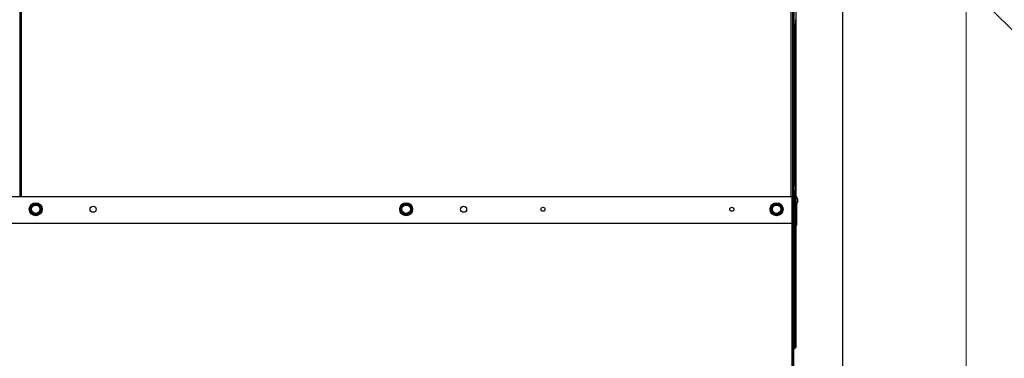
# Model space of a CAD drawing. Header units: millimetres. Extents: x -740 to 33545, y 5178 to 22494.
# Tile 72 of 256: x 9315 to 9395, y 6611 to 6639. Entities that reach past the tile are written whole.
import ezdxf
from ezdxf.lldxf.tags import DXFTag

# ---------------------------------------------------------------- set-up
doc = ezdxf.new("R2010")
doc.units = ezdxf.units.MM
doc.header["$MEASUREMENT"] = 0
doc.layers.add('_IS_Centralki', color=3, linetype='Continuous', lineweight=30)
doc.layers.add('l.przerywana', color=252, linetype='ICAD_ISO03W100', lineweight=5)
doc.layers.add('Dimensions.Service', color=7, linetype='Continuous')
tags = doc.linetypes.add('ICAD_ISO03W100', pattern=[30, 12, -18]).pattern_tags.tags
tags[6:7] = [DXFTag(74, 4), DXFTag(75, 0), DXFTag(340, '0'), DXFTag(46, 1.0), DXFTag(50, 0.0), DXFTag(44, 0.0), DXFTag(45, 0.0)]
tags[4:5] = [DXFTag(74, 4), DXFTag(75, 0), DXFTag(340, '0'), DXFTag(46, 1.0), DXFTag(50, 0.0), DXFTag(44, 0.0), DXFTag(45, 0.0)]

# ---------------------------------------------------------------- blocks, each defined once
blk = doc.blocks.new('Centrala_kuchnia')
at = {"layer": '_IS_Centralki'}
for p, q in [((16446.23, -1300), (18046.23, -1300)), ((16446.23, -1300), (18046.23, -1300)), ((16448.23, -1340), (18048.23, -1340)), ((16448.23, -1340), (18048.23, -1340))]:
    blk.add_line(p, q, dxfattribs=at)
at = {"layer": '_IS_Centralki', "linetype": 'Continuous'}
for p, q in [((16875.23, -1338), (17673.23, -1338)), ((16997.23, -1339.5), (17551.23, -1339.5)), ((17407.74, -1338.12), (17410.73, -1338.12)), ((17412.28, -1339), (17541.19, -1339)), ((17542.74, -1338.12), (17545.73, -1338.12)), ((17547.28, -1339), (17674.23, -1339)), ((17733.45, -1339.5), (17551.23, -1339.5)), ((17551.23, -1339.5), (17551.23, -1340.5)), ((17552.63, -1339.5), (17552.63, -1339)), ((17552.74, -1336.62), (17555.73, -1336.62)), ((17555.83, -1339.5), (17555.83, -1339)), ((17574.23, -1337), (17556.83, -1337)), ((17574.23, -1337), (17574.23, -1338)), ((17665.23, -1339), (17665.23, -1338)), ((17673.23, -1339.5), (17673.23, -1338)), ((17674.23, -1339), (17674.23, -1339.5)), ((16997.23, -1340.5), (17551.23, -1340.5)), ((16997.23, -1342), (17551.23, -1342)), ((17733.45, -1340.5), (17551.23, -1340.5)), ((17551.23, -1341), (17758.08, -1341)), ((17551.23, -1341), (17551.23, -2219.5)), ((17571.73, -1341), (17571.73, -1340.52)), ((17572.4, -2219.5), (17572.4, -1341)), ((17572.61, -2219.5), (17572.61, -1341)), ((17556.7, -1353.35), (17558.84, -1349.65)), ((17558.84, -1357.35), (17556.7, -1353.65)), ((17557.12, -1352.62), (17557.38, -1352.77)), ((17557.38, -1354.23), (17557.12, -1354.38)), ((17557.38, -1352.77), (17557.23, -1352.74)), ((17557.23, -1354.26), (17557.38, -1354.23)), ((17558.67, -1350.53), (17557.38, -1352.77)), ((17557.38, -1354.23), (17558.67, -1356.47)), ((17558.67, -1350.53), (17558.42, -1350.38)), ((17558.58, -1350.42), (17558.67, -1350.53)), ((17559.1, -1349.5), (17563.37, -1349.5)), ((17559.94, -1349.8), (17559.89, -1349.66)), ((17559.94, -1349.5), (17559.94, -1349.8)), ((17562.53, -1349.8), (17559.94, -1349.8)), ((17562.53, -1349.8), (17562.53, -1349.5)), ((17562.58, -1349.66), (17562.53, -1349.8)), ((17563.63, -1349.65), (17565.76, -1353.35)), ((17563.63, -1357.35), (17565.76, -1353.65)), ((17564.05, -1350.38), (17563.79, -1350.53)), ((17563.79, -1350.53), (17563.89, -1350.42)), ((17563.79, -1350.53), (17565.08, -1352.77)), ((17563.79, -1356.47), (17565.08, -1354.23)), ((17565.08, -1352.77), (17565.34, -1352.62)), ((17565.23, -1352.74), (17565.08, -1352.77)), ((17565.34, -1354.38), (17565.08, -1354.23)), ((17565.08, -1354.23), (17565.23, -1354.26)), ((17558.42, -1356.62), (17558.67, -1356.47)), ((17558.67, -1356.47), (17558.58, -1356.58)), ((17559.1, -1357.5), (17563.37, -1357.5)), ((17559.89, -1357.34), (17559.94, -1357.2)), ((17559.94, -1357.2), (17562.53, -1357.2)), ((17559.94, -1357.2), (17559.94, -1357.5)), ((17562.53, -1357.2), (17562.58, -1357.34)), ((17562.53, -1357.5), (17562.53, -1357.2)), ((17563.79, -1356.47), (17564.05, -1356.62)), ((17563.89, -1356.58), (17563.79, -1356.47)), ((17556.7, -1653.35), (17558.84, -1649.65)), ((17558.67, -1650.53), (17557.38, -1652.77)), ((17558.67, -1650.53), (17558.42, -1650.38)), ((17558.58, -1650.42), (17558.67, -1650.53)), ((17559.1, -1649.5), (17563.37, -1649.5)), ((17559.94, -1649.8), (17559.89, -1649.66)), ((17559.94, -1649.5), (17559.94, -1649.8)), ((17562.53, -1649.8), (17559.94, -1649.8)), ((17562.53, -1649.8), (17562.53, -1649.5)), ((17562.58, -1649.66), (17562.53, -1649.8)), ((17563.63, -1649.65), (17565.76, -1653.35)), ((17564.05, -1650.38), (17563.79, -1650.53)), ((17563.79, -1650.53), (17563.89, -1650.42)), ((17563.79, -1650.53), (17565.08, -1652.77)), ((17556.7, -1653.65), (17558.84, -1657.35)), ((17557.12, -1652.62), (17557.38, -1652.77)), ((17557.38, -1654.23), (17557.12, -1654.38)), ((17557.38, -1652.77), (17557.23, -1652.74)), ((17557.23, -1654.26), (17557.38, -1654.23)), ((17557.38, -1654.23), (17558.67, -1656.47)), ((17558.42, -1656.62), (17558.67, -1656.47)), ((17558.67, -1656.47), (17558.58, -1656.58)), ((17559.1, -1657.5), (17563.37, -1657.5)), ((17559.89, -1657.34), (17559.94, -1657.2)), ((17559.94, -1657.2), (17559.94, -1657.5)), ((17559.94, -1657.2), (17562.53, -1657.2)), ((17562.53, -1657.2), (17562.58, -1657.34)), ((17562.53, -1657.5), (17562.53, -1657.2)), ((17563.63, -1657.35), (17565.76, -1653.65)), ((17563.79, -1656.47), (17565.08, -1654.23)), ((17563.89, -1656.58), (17563.79, -1656.47)), ((17563.79, -1656.47), (17564.05, -1656.62)), ((17565.08, -1652.77), (17565.34, -1652.62)), ((17565.23, -1652.74), (17565.08, -1652.77)), ((17565.34, -1654.38), (17565.08, -1654.23)), ((17565.08, -1654.23), (17565.23, -1654.26)), ((17558.84, -1949.65), (17556.7, -1953.35)), ((17556.7, -1953.65), (17558.84, -1957.35)), ((17557.12, -1952.62), (17557.38, -1952.77)), ((17557.38, -1952.77), (17557.23, -1952.74)), ((17558.67, -1950.53), (17557.38, -1952.77)), ((17558.67, -1950.53), (17558.42, -1950.38)), ((17558.58, -1950.42), (17558.67, -1950.53)), ((17559.1, -1949.5), (17563.37, -1949.5)), ((17559.94, -1949.8), (17559.89, -1949.66)), ((17559.94, -1949.5), (17559.94, -1949.8)), ((17562.53, -1949.8), (17559.94, -1949.8)), ((17562.53, -1949.8), (17562.53, -1949.5)), ((17562.58, -1949.66), (17562.53, -1949.8)), ((17563.63, -1949.65), (17565.76, -1953.35)), ((17565.76, -1953.65), (17563.63, -1957.35)), ((17564.05, -1950.38), (17563.79, -1950.53)), ((17563.79, -1950.53), (17563.89, -1950.42)), ((17563.79, -1950.53), (17565.08, -1952.77)), ((17565.08, -1952.77), (17565.34, -1952.62)), ((17565.23, -1952.74), (17565.08, -1952.77)), ((17557.38, -1954.23), (17557.12, -1954.38)), ((17557.23, -1954.26), (17557.38, -1954.23)), ((17557.38, -1954.23), (17558.67, -1956.47)), ((17558.42, -1956.62), (17558.67, -1956.47)), ((17558.67, -1956.47), (17558.58, -1956.58)), ((17559.1, -1957.5), (17563.37, -1957.5)), ((17559.89, -1957.34), (17559.94, -1957.2)), ((17559.94, -1957.2), (17559.94, -1957.5)), ((17559.94, -1957.2), (17562.53, -1957.2)), ((17562.53, -1957.5), (17562.53, -1957.2)), ((17562.53, -1957.2), (17562.58, -1957.34)), ((17563.79, -1956.47), (17565.08, -1954.23)), ((17563.89, -1956.58), (17563.79, -1956.47)), ((17563.79, -1956.47), (17564.05, -1956.62)), ((17565.34, -1954.38), (17565.08, -1954.23)), ((17565.08, -1954.23), (17565.23, -1954.26)), ((17551.23, -1965), (16997.23, -1965)), ((16997.23, -1966.5), (17551.23, -1966.5))]:
    blk.add_line(p, q, dxfattribs=at)
for centre, radius in [((17561.23, -1353.5), 5.25), ((17561.23, -1353.5), 4.95), ((17561.23, -1353.5), 3.7), ((17561.23, -1353.5), 3.4), ((17561.23, -1389.75), 1.65), ((17561.23, -1542.75), 1.65), ((17561.23, -1607), 2.5), ((17561.23, -1653.5), 5.25), ((17561.23, -1653.5), 4.95), ((17561.23, -1653.5), 3.7), ((17561.23, -1653.5), 3.4), ((17561.23, -1907), 2.5), ((17561.23, -1953.5), 5.25), ((17561.23, -1953.5), 4.95), ((17561.23, -1953.5), 3.7), ((17561.23, -1953.5), 3.4)]:
    blk.add_circle(centre, radius, dxfattribs=at)
for centre, radius, start, end in [((17410.73, -1339.92), 1.8, 13.5362, 90), ((17542.73, -1339.92), 1.8, 90, 166.4638), ((17545.73, -1339.92), 1.8, 13.5362, 90), ((17551.73, -1338.5), 1.5, 94.42148, 160.50659), ((17552.73, -1338.42), 1.8, 90, 166.4638), ((17555.73, -1338.42), 1.8, 13.5362, 90), ((17672.64, -1339.06), 0.972, 198.57949, 206.85705), ((17571.71, -1341), 0.551, 0.03478, 10.45292), ((17570.94, -1347.44), 6.98, 73.44894, 76.74833), ((17571.52, -1341), 1.65, 0.01222, 6.2142), ((17556.96, -1353.5), 0.3, 150, 210), ((17939.22, -1566.83), 437.89, 150.73039, 150.84408), ((17804.75, -1215.38), 283.82, 209.12016, 209.29561), ((17561.23, -1353.5), 4.07, 169.26013, 190.74316), ((17561.23, -1353.5), 3.92, 169.26781, 190.73219), ((17561.23, -1353.5), 4.07, 109.2707, 130.72927), ((17767.84, -1474.52), 243.3, 149.12629, 149.33074), ((17561.23, -1353.5), 3.92, 109.26861, 130.73175), ((17559.1, -1349.8), 0.3, 90, 150), ((17563.39, -1641.9), 292.26, 90.68643, 90.85663), ((17561.23, -1353.5), 3.92, 49.27014, 70.73037), ((17561.23, -1353.5), 4.07, 49.24099, 70.74141), ((17559.19, -1626.95), 277.31, 89.1207, 89.30024), ((17563.37, -1349.8), 0.3, 30, 90), ((17561.23, -1353.5), 3.92, 349.26781, 10.73219), ((17561.23, -1353.5), 4.07, 349.27999, 10.72704), ((17357.47, -1469.51), 238.33, 29.12748, 29.33617), ((17368.31, -1243.51), 225.92, 330.64769, 330.8677), ((17565.5, -1353.5), 0.3, 330.00001, 30), ((17810.2, -1207.26), 292.59, 210.68659, 210.85659), ((17561.23, -1353.5), 4.07, 229.27066, 250.72923), ((17561.23, -1353.5), 3.92, 229.26827, 250.73136), ((17559.1, -1357.2), 0.3, 210, 270), ((17562.73, -1114.17), 243.19, 269.1263, 269.33084), ((17561.23, -1353.5), 3.92, 289.26966, 310.72983), ((17561.23, -1353.5), 4.07, 289.26242, 310.75992), ((17557.61, -962.57), 394.8, 270.7208, 270.84688), ((17563.37, -1357.2), 0.3, 270, 330), ((17561.23, -1653.5), 4.07, 109.2707, 130.72927), ((17767.84, -1774.52), 243.3, 149.12629, 149.33074), ((17561.23, -1653.5), 3.92, 109.26861, 130.73175), ((17559.1, -1649.8), 0.3, 90, 150), ((17563.39, -1941.9), 292.26, 90.68643, 90.85663), ((17561.23, -1653.5), 3.92, 49.27014, 70.73037), ((17561.23, -1653.5), 4.07, 49.24099, 70.74141), ((17559.19, -1926.95), 277.31, 89.1207, 89.30024), ((17563.37, -1649.8), 0.3, 30, 90), ((17556.96, -1653.5), 0.3, 150, 210), ((17939.22, -1866.83), 437.89, 150.73039, 150.84408), ((17804.75, -1515.38), 283.82, 209.12016, 209.29561), ((17561.23, -1653.5), 4.07, 169.26013, 190.74316), ((17561.23, -1653.5), 3.92, 169.26781, 190.73219), ((17810.2, -1507.26), 292.59, 210.68659, 210.85659), ((17561.23, -1653.5), 4.07, 229.27066, 250.72923), ((17561.23, -1653.5), 3.92, 229.26827, 250.73136), ((17559.1, -1657.2), 0.3, 210, 270), ((17562.73, -1414.17), 243.19, 269.1263, 269.33084), ((17561.23, -1653.5), 3.92, 289.26966, 310.72983), ((17561.23, -1653.5), 4.07, 289.26242, 310.75992), ((17557.61, -1262.57), 394.8, 270.7208, 270.84688), ((17563.37, -1657.2), 0.3, 270, 330), ((17561.23, -1653.5), 3.92, 349.26781, 10.73219), ((17561.23, -1653.5), 4.07, 349.27999, 10.72704), ((17357.47, -1769.51), 238.33, 29.12748, 29.33617), ((17368.31, -1543.51), 225.92, 330.64769, 330.8677), ((17565.5, -1653.5), 0.3, 330.00001, 30), ((17556.96, -1953.5), 0.3, 150, 210), ((17939.22, -2166.83), 437.89, 150.73039, 150.84408), ((17804.75, -1815.38), 283.82, 209.12016, 209.29561), ((17561.23, -1953.5), 4.07, 169.26013, 190.74316), ((17561.23, -1953.5), 3.92, 169.26781, 190.73219), ((17561.23, -1953.5), 4.07, 109.2707, 130.72927), ((17767.84, -2074.52), 243.3, 149.12629, 149.33074), ((17561.23, -1953.5), 3.92, 109.26861, 130.73175), ((17559.1, -1949.8), 0.3, 90, 150), ((17563.39, -2241.9), 292.26, 90.68643, 90.85663), ((17561.23, -1953.5), 3.92, 49.27014, 70.73037), ((17561.23, -1953.5), 4.07, 49.24099, 70.74141), ((17559.19, -2226.95), 277.31, 89.1207, 89.30024), ((17563.37, -1949.8), 0.3, 30, 90), ((17561.23, -1953.5), 3.92, 349.26781, 10.73219), ((17561.23, -1953.5), 4.07, 349.27999, 10.72704), ((17357.47, -2069.51), 238.33, 29.12748, 29.33617), ((17368.31, -1843.51), 225.92, 330.64769, 330.8677), ((17565.5, -1953.5), 0.3, 330.00001, 30), ((17810.2, -1807.26), 292.59, 210.68659, 210.85659), ((17561.23, -1953.5), 4.07, 229.27066, 250.72923), ((17561.23, -1953.5), 3.92, 229.26827, 250.73136), ((17559.1, -1957.2), 0.3, 210, 270), ((17562.73, -1714.17), 243.19, 269.1263, 269.33084), ((17561.23, -1953.5), 3.92, 289.26966, 310.72983), ((17561.23, -1953.5), 4.07, 289.26242, 310.75992), ((17557.61, -1562.57), 394.8, 270.7208, 270.84688), ((17563.37, -1957.2), 0.3, 270, 330)]:
    blk.add_arc(centre, radius, start, end, dxfattribs=at)
for points, knots in [([(17671.69, -1339.07), (17671.69, -1339.08), (17671.68, -1339.11), (17671.68, -1339.13), (17671.68, -1339.15)], [0, 0, 0, 0, 0.461103, 1, 1, 1, 1]), ([(17556.7, -1353.35), (17556.7, -1353.36), (17556.7, -1353.37), (17556.71, -1353.39), (17556.72, -1353.42), (17556.76, -1353.46), (17556.79, -1353.48), (17556.81, -1353.5)], [0, 0, 0, 0, 0.133951, 0.226494, 0.341567, 0.634832, 1, 1, 1, 1]), ([(17556.7, -1353.65), (17556.7, -1353.64), (17556.7, -1353.63), (17556.71, -1353.61), (17556.72, -1353.58), (17556.76, -1353.54), (17556.79, -1353.51), (17556.81, -1353.5)], [0, 0, 0, 0, 0.133951, 0.226494, 0.341567, 0.634832, 1, 1, 1, 1]), ([(17557.23, -1352.74), (17557.22, -1352.73), (17557.18, -1352.71), (17557.15, -1352.67), (17557.13, -1352.65), (17557.12, -1352.64), (17557.12, -1352.63), (17557.12, -1352.62)], [0, 0, 0, 0, 0.385569, 0.688617, 0.803158, 0.891833, 1, 1, 1, 1]), ([(17557.12, -1354.38), (17557.12, -1354.38), (17557.12, -1354.38), (17557.12, -1354.37), (17557.12, -1354.36), (17557.13, -1354.35), (17557.14, -1354.33), (17557.16, -1354.32), (17557.19, -1354.29), (17557.22, -1354.27), (17557.23, -1354.26)], [0, 0, 0, 0, 0.009193, 0.030951, 0.101941, 0.19631, 0.311005, 0.450213, 0.614529, 1, 1, 1, 1]), ([(17558.42, -1350.38), (17558.42, -1350.38), (17558.42, -1350.38), (17558.42, -1350.38), (17558.43, -1350.37), (17558.45, -1350.37), (17558.47, -1350.38), (17558.49, -1350.38), (17558.53, -1350.39), (17558.56, -1350.41), (17558.58, -1350.42)], [0, 0, 0, 0, 0.009265, 0.03108, 0.102145, 0.196534, 0.311212, 0.450383, 0.614652, 1, 1, 1, 1]), ([(17558.84, -1349.65), (17558.84, -1349.64), (17558.86, -1349.63), (17558.88, -1349.63), (17558.91, -1349.63), (17558.96, -1349.65), (17559, -1349.66), (17559.02, -1349.67)], [0, 0, 0, 0, 0.133951, 0.226494, 0.341567, 0.634832, 1, 1, 1, 1]), ([(17559.1, -1349.5), (17559.09, -1349.5), (17559.07, -1349.51), (17559.06, -1349.53), (17559.05, -1349.56), (17559.03, -1349.6), (17559.03, -1349.65), (17559.02, -1349.67)], [0, 0, 0, 0, 0.133951, 0.226494, 0.341567, 0.634832, 1, 1, 1, 1]), ([(17559.89, -1349.66), (17559.89, -1349.64), (17559.9, -1349.6), (17559.91, -1349.55), (17559.92, -1349.52), (17559.92, -1349.51), (17559.93, -1349.5), (17559.94, -1349.5)], [0, 0, 0, 0, 0.385449, 0.688409, 0.802934, 0.891628, 1, 1, 1, 1]), ([(17562.53, -1349.5), (17562.53, -1349.5), (17562.53, -1349.5), (17562.53, -1349.5), (17562.54, -1349.51), (17562.55, -1349.52), (17562.56, -1349.54), (17562.56, -1349.57), (17562.57, -1349.6), (17562.58, -1349.64), (17562.58, -1349.66)], [0, 0, 0, 0, 0.009192, 0.03095, 0.101938, 0.196307, 0.311002, 0.45021, 0.614527, 1, 1, 1, 1]), ([(17563.37, -1349.5), (17563.38, -1349.5), (17563.39, -1349.51), (17563.4, -1349.53), (17563.42, -1349.56), (17563.43, -1349.6), (17563.44, -1349.65), (17563.44, -1349.67)], [0, 0, 0, 0, 0.133951, 0.226494, 0.341567, 0.634832, 1, 1, 1, 1]), ([(17563.63, -1349.65), (17563.62, -1349.64), (17563.61, -1349.63), (17563.59, -1349.63), (17563.55, -1349.63), (17563.51, -1349.65), (17563.47, -1349.66), (17563.44, -1349.67)], [0, 0, 0, 0, 0.133951, 0.226494, 0.341567, 0.634832, 1, 1, 1, 1]), ([(17563.44, -1349.67), (17563.52, -1349.79), (17563.67, -1350.04), (17563.82, -1350.29), (17563.89, -1350.42)], [0, 0, 0, 0, 0.497255, 1, 1, 1, 1]), ([(17563.89, -1350.42), (17563.91, -1350.41), (17563.94, -1350.39), (17563.99, -1350.38), (17564.02, -1350.37), (17564.03, -1350.37), (17564.05, -1350.37), (17564.05, -1350.38)], [0, 0, 0, 0, 0.385554, 0.688592, 0.80313, 0.891807, 1, 1, 1, 1]), ([(17565.34, -1352.62), (17565.34, -1352.62), (17565.34, -1352.62), (17565.34, -1352.63), (17565.34, -1352.64), (17565.33, -1352.65), (17565.32, -1352.67), (17565.3, -1352.68), (17565.27, -1352.71), (17565.25, -1352.73), (17565.23, -1352.74)], [0, 0, 0, 0, 0.009185, 0.030937, 0.101918, 0.196284, 0.310982, 0.450193, 0.614514, 1, 1, 1, 1]), ([(17565.23, -1354.26), (17565.25, -1354.27), (17565.28, -1354.29), (17565.31, -1354.32), (17565.33, -1354.35), (17565.34, -1354.36), (17565.35, -1354.37), (17565.34, -1354.38)], [0, 0, 0, 0, 0.385581, 0.688638, 0.803179, 0.891852, 1, 1, 1, 1]), ([(17565.76, -1353.35), (17565.77, -1353.36), (17565.77, -1353.37), (17565.76, -1353.39), (17565.74, -1353.42), (17565.71, -1353.46), (17565.67, -1353.48), (17565.65, -1353.5)], [0, 0, 0, 0, 0.133951, 0.226494, 0.341567, 0.634832, 1, 1, 1, 1]), ([(17565.76, -1353.65), (17565.77, -1353.64), (17565.77, -1353.63), (17565.76, -1353.61), (17565.74, -1353.58), (17565.71, -1353.54), (17565.67, -1353.51), (17565.65, -1353.5)], [0, 0, 0, 0, 0.133951, 0.226494, 0.341567, 0.634832, 1, 1, 1, 1]), ([(17558.58, -1356.58), (17558.56, -1356.59), (17558.52, -1356.61), (17558.48, -1356.62), (17558.45, -1356.63), (17558.43, -1356.63), (17558.42, -1356.63), (17558.42, -1356.62)], [0, 0, 0, 0, 0.385449, 0.688409, 0.802934, 0.891628, 1, 1, 1, 1]), ([(17558.84, -1357.35), (17558.84, -1357.36), (17558.86, -1357.36), (17558.88, -1357.37), (17558.91, -1357.36), (17558.96, -1357.35), (17559, -1357.34), (17559.02, -1357.33)], [0, 0, 0, 0, 0.133951, 0.226494, 0.341567, 0.634832, 1, 1, 1, 1]), ([(17559.1, -1357.5), (17559.09, -1357.5), (17559.07, -1357.49), (17559.06, -1357.47), (17559.05, -1357.44), (17559.03, -1357.4), (17559.03, -1357.35), (17559.02, -1357.33)], [0, 0, 0, 0, 0.133951, 0.226494, 0.341567, 0.634832, 1, 1, 1, 1]), ([(17559.94, -1357.5), (17559.94, -1357.5), (17559.94, -1357.5), (17559.93, -1357.5), (17559.92, -1357.49), (17559.91, -1357.47), (17559.91, -1357.46), (17559.9, -1357.43), (17559.89, -1357.39), (17559.89, -1357.36), (17559.89, -1357.34)], [0, 0, 0, 0, 0.009265, 0.03108, 0.102145, 0.196535, 0.311212, 0.450384, 0.614652, 1, 1, 1, 1]), ([(17562.58, -1357.34), (17562.57, -1357.36), (17562.57, -1357.4), (17562.56, -1357.45), (17562.55, -1357.47), (17562.54, -1357.49), (17562.53, -1357.5), (17562.53, -1357.5)], [0, 0, 0, 0, 0.385571, 0.68862, 0.803161, 0.891836, 1, 1, 1, 1]), ([(17563.37, -1357.5), (17563.38, -1357.5), (17563.39, -1357.49), (17563.4, -1357.47), (17563.42, -1357.44), (17563.43, -1357.4), (17563.44, -1357.35), (17563.44, -1357.33)], [0, 0, 0, 0, 0.133951, 0.226494, 0.341567, 0.634832, 1, 1, 1, 1]), ([(17563.89, -1356.58), (17563.82, -1356.71), (17563.67, -1356.96), (17563.52, -1357.21), (17563.44, -1357.33)], [0, 0, 0, 0, 0.502746, 1, 1, 1, 1]), ([(17563.63, -1357.35), (17563.62, -1357.36), (17563.61, -1357.36), (17563.59, -1357.37), (17563.55, -1357.36), (17563.51, -1357.35), (17563.47, -1357.34), (17563.44, -1357.33)], [0, 0, 0, 0, 0.133951, 0.226494, 0.341567, 0.634832, 1, 1, 1, 1]), ([(17564.05, -1356.62), (17564.05, -1356.62), (17564.05, -1356.62), (17564.04, -1356.62), (17564.03, -1356.63), (17564.02, -1356.63), (17564, -1356.62), (17563.97, -1356.62), (17563.94, -1356.61), (17563.91, -1356.59), (17563.89, -1356.58)], [0, 0, 0, 0, 0.009202, 0.030967, 0.101966, 0.196337, 0.31103, 0.450233, 0.614544, 1, 1, 1, 1]), ([(17558.42, -1650.38), (17558.42, -1650.38), (17558.42, -1650.38), (17558.42, -1650.38), (17558.43, -1650.37), (17558.45, -1650.37), (17558.47, -1650.38), (17558.49, -1650.38), (17558.53, -1650.39), (17558.56, -1650.41), (17558.58, -1650.42)], [0, 0, 0, 0, 0.009265, 0.03108, 0.102145, 0.196534, 0.311212, 0.450383, 0.614652, 1, 1, 1, 1]), ([(17558.84, -1649.65), (17558.84, -1649.64), (17558.86, -1649.63), (17558.88, -1649.63), (17558.91, -1649.63), (17558.96, -1649.65), (17559, -1649.66), (17559.02, -1649.67)], [0, 0, 0, 0, 0.133951, 0.226494, 0.341567, 0.634832, 1, 1, 1, 1]), ([(17559.1, -1649.5), (17559.09, -1649.5), (17559.07, -1649.51), (17559.06, -1649.53), (17559.05, -1649.56), (17559.03, -1649.6), (17559.03, -1649.65), (17559.02, -1649.67)], [0, 0, 0, 0, 0.133951, 0.226494, 0.341567, 0.634832, 1, 1, 1, 1]), ([(17559.89, -1649.66), (17559.89, -1649.64), (17559.9, -1649.6), (17559.91, -1649.55), (17559.92, -1649.52), (17559.92, -1649.51), (17559.93, -1649.5), (17559.94, -1649.5)], [0, 0, 0, 0, 0.385449, 0.688409, 0.802934, 0.891628, 1, 1, 1, 1]), ([(17562.53, -1649.5), (17562.53, -1649.5), (17562.53, -1649.5), (17562.53, -1649.5), (17562.54, -1649.51), (17562.55, -1649.52), (17562.56, -1649.54), (17562.56, -1649.57), (17562.57, -1649.6), (17562.58, -1649.64), (17562.58, -1649.66)], [0, 0, 0, 0, 0.009192, 0.03095, 0.101938, 0.196307, 0.311002, 0.45021, 0.614527, 1, 1, 1, 1]), ([(17563.37, -1649.5), (17563.38, -1649.5), (17563.39, -1649.51), (17563.4, -1649.53), (17563.42, -1649.56), (17563.43, -1649.6), (17563.44, -1649.65), (17563.44, -1649.67)], [0, 0, 0, 0, 0.133951, 0.226494, 0.341567, 0.634832, 1, 1, 1, 1]), ([(17563.63, -1649.65), (17563.62, -1649.64), (17563.61, -1649.63), (17563.59, -1649.63), (17563.55, -1649.63), (17563.51, -1649.65), (17563.47, -1649.66), (17563.44, -1649.67)], [0, 0, 0, 0, 0.133951, 0.226494, 0.341567, 0.634832, 1, 1, 1, 1]), ([(17563.44, -1649.67), (17563.52, -1649.79), (17563.67, -1650.04), (17563.82, -1650.29), (17563.89, -1650.42)], [0, 0, 0, 0, 0.497255, 1, 1, 1, 1]), ([(17563.89, -1650.42), (17563.91, -1650.41), (17563.94, -1650.39), (17563.99, -1650.38), (17564.02, -1650.37), (17564.03, -1650.37), (17564.05, -1650.37), (17564.05, -1650.38)], [0, 0, 0, 0, 0.385554, 0.688592, 0.80313, 0.891807, 1, 1, 1, 1]), ([(17556.7, -1653.35), (17556.7, -1653.36), (17556.7, -1653.37), (17556.71, -1653.39), (17556.72, -1653.42), (17556.76, -1653.46), (17556.79, -1653.48), (17556.81, -1653.5)], [0, 0, 0, 0, 0.133951, 0.226494, 0.341567, 0.634832, 1, 1, 1, 1]), ([(17556.7, -1653.65), (17556.7, -1653.64), (17556.7, -1653.63), (17556.71, -1653.61), (17556.72, -1653.58), (17556.76, -1653.54), (17556.79, -1653.51), (17556.81, -1653.5)], [0, 0, 0, 0, 0.133951, 0.226494, 0.341567, 0.634832, 1, 1, 1, 1]), ([(17557.23, -1652.74), (17557.22, -1652.73), (17557.18, -1652.71), (17557.15, -1652.67), (17557.13, -1652.65), (17557.12, -1652.64), (17557.12, -1652.63), (17557.12, -1652.62)], [0, 0, 0, 0, 0.385569, 0.688617, 0.803158, 0.891833, 1, 1, 1, 1]), ([(17557.12, -1654.38), (17557.12, -1654.38), (17557.12, -1654.38), (17557.12, -1654.37), (17557.12, -1654.36), (17557.13, -1654.35), (17557.14, -1654.33), (17557.16, -1654.32), (17557.19, -1654.29), (17557.22, -1654.27), (17557.23, -1654.26)], [0, 0, 0, 0, 0.009193, 0.030951, 0.101941, 0.19631, 0.311005, 0.450213, 0.614529, 1, 1, 1, 1]), ([(17558.58, -1656.58), (17558.56, -1656.59), (17558.52, -1656.61), (17558.48, -1656.62), (17558.45, -1656.63), (17558.43, -1656.63), (17558.42, -1656.63), (17558.42, -1656.62)], [0, 0, 0, 0, 0.385449, 0.688409, 0.802934, 0.891628, 1, 1, 1, 1]), ([(17558.84, -1657.35), (17558.84, -1657.36), (17558.86, -1657.36), (17558.88, -1657.37), (17558.91, -1657.36), (17558.96, -1657.35), (17559, -1657.34), (17559.02, -1657.33)], [0, 0, 0, 0, 0.133951, 0.226494, 0.341567, 0.634832, 1, 1, 1, 1]), ([(17559.1, -1657.5), (17559.09, -1657.5), (17559.07, -1657.49), (17559.06, -1657.47), (17559.05, -1657.44), (17559.03, -1657.4), (17559.03, -1657.35), (17559.02, -1657.33)], [0, 0, 0, 0, 0.133951, 0.226494, 0.341567, 0.634832, 1, 1, 1, 1]), ([(17559.94, -1657.5), (17559.94, -1657.5), (17559.94, -1657.5), (17559.93, -1657.5), (17559.92, -1657.49), (17559.91, -1657.47), (17559.91, -1657.46), (17559.9, -1657.43), (17559.89, -1657.39), (17559.89, -1657.36), (17559.89, -1657.34)], [0, 0, 0, 0, 0.009265, 0.03108, 0.102145, 0.196535, 0.311212, 0.450384, 0.614652, 1, 1, 1, 1]), ([(17562.58, -1657.34), (17562.57, -1657.36), (17562.57, -1657.4), (17562.56, -1657.45), (17562.55, -1657.47), (17562.54, -1657.49), (17562.53, -1657.5), (17562.53, -1657.5)], [0, 0, 0, 0, 0.385571, 0.68862, 0.803161, 0.891836, 1, 1, 1, 1]), ([(17563.37, -1657.5), (17563.38, -1657.5), (17563.39, -1657.49), (17563.4, -1657.47), (17563.42, -1657.44), (17563.43, -1657.4), (17563.44, -1657.35), (17563.44, -1657.33)], [0, 0, 0, 0, 0.133951, 0.226494, 0.341567, 0.634832, 1, 1, 1, 1]), ([(17563.89, -1656.58), (17563.82, -1656.71), (17563.67, -1656.96), (17563.52, -1657.21), (17563.44, -1657.33)], [0, 0, 0, 0, 0.502746, 1, 1, 1, 1]), ([(17563.63, -1657.35), (17563.62, -1657.36), (17563.61, -1657.36), (17563.59, -1657.37), (17563.55, -1657.36), (17563.51, -1657.35), (17563.47, -1657.34), (17563.44, -1657.33)], [0, 0, 0, 0, 0.133951, 0.226494, 0.341567, 0.634832, 1, 1, 1, 1]), ([(17564.05, -1656.62), (17564.05, -1656.62), (17564.05, -1656.62), (17564.04, -1656.62), (17564.03, -1656.63), (17564.02, -1656.63), (17564, -1656.62), (17563.97, -1656.62), (17563.94, -1656.61), (17563.91, -1656.59), (17563.89, -1656.58)], [0, 0, 0, 0, 0.009202, 0.030967, 0.101966, 0.196337, 0.31103, 0.450233, 0.614544, 1, 1, 1, 1]), ([(17565.34, -1652.62), (17565.34, -1652.62), (17565.34, -1652.62), (17565.34, -1652.63), (17565.34, -1652.64), (17565.33, -1652.65), (17565.32, -1652.67), (17565.3, -1652.68), (17565.27, -1652.71), (17565.25, -1652.73), (17565.23, -1652.74)], [0, 0, 0, 0, 0.009185, 0.030937, 0.101918, 0.196284, 0.310982, 0.450193, 0.614514, 1, 1, 1, 1]), ([(17565.23, -1654.26), (17565.25, -1654.27), (17565.28, -1654.29), (17565.31, -1654.32), (17565.33, -1654.35), (17565.34, -1654.36), (17565.35, -1654.37), (17565.34, -1654.38)], [0, 0, 0, 0, 0.385581, 0.688638, 0.803179, 0.891852, 1, 1, 1, 1]), ([(17565.76, -1653.35), (17565.77, -1653.36), (17565.77, -1653.37), (17565.76, -1653.39), (17565.74, -1653.42), (17565.71, -1653.46), (17565.67, -1653.48), (17565.65, -1653.5)], [0, 0, 0, 0, 0.133951, 0.226494, 0.341567, 0.634832, 1, 1, 1, 1]), ([(17565.76, -1653.65), (17565.77, -1653.64), (17565.77, -1653.63), (17565.76, -1653.61), (17565.74, -1653.58), (17565.71, -1653.54), (17565.67, -1653.51), (17565.65, -1653.5)], [0, 0, 0, 0, 0.133951, 0.226494, 0.341567, 0.634832, 1, 1, 1, 1]), ([(17556.7, -1953.35), (17556.7, -1953.36), (17556.7, -1953.37), (17556.71, -1953.39), (17556.72, -1953.42), (17556.76, -1953.46), (17556.79, -1953.48), (17556.81, -1953.5)], [0, 0, 0, 0, 0.133951, 0.226494, 0.341567, 0.634832, 1, 1, 1, 1]), ([(17556.7, -1953.65), (17556.7, -1953.64), (17556.7, -1953.63), (17556.71, -1953.61), (17556.72, -1953.58), (17556.76, -1953.54), (17556.79, -1953.51), (17556.81, -1953.5)], [0, 0, 0, 0, 0.133951, 0.226494, 0.341567, 0.634832, 1, 1, 1, 1]), ([(17557.23, -1952.74), (17557.22, -1952.73), (17557.18, -1952.71), (17557.15, -1952.67), (17557.13, -1952.65), (17557.12, -1952.64), (17557.12, -1952.63), (17557.12, -1952.62)], [0, 0, 0, 0, 0.385569, 0.688617, 0.803158, 0.891833, 1, 1, 1, 1]), ([(17558.42, -1950.38), (17558.42, -1950.38), (17558.42, -1950.38), (17558.42, -1950.38), (17558.43, -1950.37), (17558.45, -1950.37), (17558.47, -1950.38), (17558.49, -1950.38), (17558.53, -1950.39), (17558.56, -1950.41), (17558.58, -1950.42)], [0, 0, 0, 0, 0.009265, 0.03108, 0.102145, 0.196534, 0.311212, 0.450383, 0.614652, 1, 1, 1, 1]), ([(17558.84, -1949.65), (17558.84, -1949.64), (17558.86, -1949.63), (17558.88, -1949.63), (17558.91, -1949.63), (17558.96, -1949.65), (17559, -1949.66), (17559.02, -1949.67)], [0, 0, 0, 0, 0.133951, 0.226494, 0.341567, 0.634832, 1, 1, 1, 1]), ([(17559.1, -1949.5), (17559.09, -1949.5), (17559.07, -1949.51), (17559.06, -1949.53), (17559.05, -1949.56), (17559.03, -1949.6), (17559.03, -1949.65), (17559.02, -1949.67)], [0, 0, 0, 0, 0.133951, 0.226494, 0.341567, 0.634832, 1, 1, 1, 1]), ([(17559.89, -1949.66), (17559.89, -1949.64), (17559.9, -1949.6), (17559.91, -1949.55), (17559.92, -1949.52), (17559.92, -1949.51), (17559.93, -1949.5), (17559.94, -1949.5)], [0, 0, 0, 0, 0.385449, 0.688409, 0.802934, 0.891628, 1, 1, 1, 1]), ([(17562.53, -1949.5), (17562.53, -1949.5), (17562.53, -1949.5), (17562.53, -1949.5), (17562.54, -1949.51), (17562.55, -1949.52), (17562.56, -1949.54), (17562.56, -1949.57), (17562.57, -1949.6), (17562.58, -1949.64), (17562.58, -1949.66)], [0, 0, 0, 0, 0.009192, 0.03095, 0.101938, 0.196307, 0.311002, 0.45021, 0.614527, 1, 1, 1, 1]), ([(17563.37, -1949.5), (17563.38, -1949.5), (17563.39, -1949.51), (17563.4, -1949.53), (17563.42, -1949.56), (17563.43, -1949.6), (17563.44, -1949.65), (17563.44, -1949.67)], [0, 0, 0, 0, 0.133951, 0.226494, 0.341567, 0.634832, 1, 1, 1, 1]), ([(17563.63, -1949.65), (17563.62, -1949.64), (17563.61, -1949.63), (17563.59, -1949.63), (17563.55, -1949.63), (17563.51, -1949.65), (17563.47, -1949.66), (17563.44, -1949.67)], [0, 0, 0, 0, 0.133951, 0.226494, 0.341567, 0.634832, 1, 1, 1, 1]), ([(17563.44, -1949.67), (17563.52, -1949.79), (17563.67, -1950.04), (17563.82, -1950.29), (17563.89, -1950.42)], [0, 0, 0, 0, 0.497255, 1, 1, 1, 1]), ([(17563.89, -1950.42), (17563.91, -1950.41), (17563.94, -1950.39), (17563.99, -1950.38), (17564.02, -1950.37), (17564.03, -1950.37), (17564.05, -1950.37), (17564.05, -1950.38)], [0, 0, 0, 0, 0.385554, 0.688592, 0.80313, 0.891807, 1, 1, 1, 1]), ([(17565.34, -1952.62), (17565.34, -1952.62), (17565.34, -1952.62), (17565.34, -1952.63), (17565.34, -1952.64), (17565.33, -1952.65), (17565.32, -1952.67), (17565.3, -1952.68), (17565.27, -1952.71), (17565.25, -1952.73), (17565.23, -1952.74)], [0, 0, 0, 0, 0.009185, 0.030937, 0.101918, 0.196284, 0.310982, 0.450193, 0.614514, 1, 1, 1, 1]), ([(17565.76, -1953.35), (17565.77, -1953.36), (17565.77, -1953.37), (17565.76, -1953.39), (17565.74, -1953.42), (17565.71, -1953.46), (17565.67, -1953.48), (17565.65, -1953.5)], [0, 0, 0, 0, 0.133951, 0.226494, 0.341567, 0.634832, 1, 1, 1, 1]), ([(17565.76, -1953.65), (17565.77, -1953.64), (17565.77, -1953.63), (17565.76, -1953.61), (17565.74, -1953.58), (17565.71, -1953.54), (17565.67, -1953.51), (17565.65, -1953.5)], [0, 0, 0, 0, 0.133951, 0.226494, 0.341567, 0.634832, 1, 1, 1, 1]), ([(17557.12, -1954.38), (17557.12, -1954.38), (17557.12, -1954.38), (17557.12, -1954.37), (17557.12, -1954.36), (17557.13, -1954.35), (17557.14, -1954.33), (17557.16, -1954.32), (17557.19, -1954.29), (17557.22, -1954.27), (17557.23, -1954.26)], [0, 0, 0, 0, 0.009193, 0.030951, 0.101941, 0.19631, 0.311005, 0.450213, 0.614529, 1, 1, 1, 1]), ([(17558.58, -1956.58), (17558.56, -1956.59), (17558.52, -1956.61), (17558.48, -1956.62), (17558.45, -1956.63), (17558.43, -1956.63), (17558.42, -1956.63), (17558.42, -1956.62)], [0, 0, 0, 0, 0.385449, 0.688409, 0.802934, 0.891628, 1, 1, 1, 1]), ([(17558.84, -1957.35), (17558.84, -1957.36), (17558.86, -1957.36), (17558.88, -1957.37), (17558.91, -1957.36), (17558.96, -1957.35), (17559, -1957.34), (17559.02, -1957.33)], [0, 0, 0, 0, 0.133951, 0.226494, 0.341567, 0.634832, 1, 1, 1, 1]), ([(17559.1, -1957.5), (17559.09, -1957.5), (17559.07, -1957.49), (17559.06, -1957.47), (17559.05, -1957.44), (17559.03, -1957.4), (17559.03, -1957.35), (17559.02, -1957.33)], [0, 0, 0, 0, 0.133951, 0.226494, 0.341567, 0.634832, 1, 1, 1, 1]), ([(17559.94, -1957.5), (17559.94, -1957.5), (17559.94, -1957.5), (17559.93, -1957.5), (17559.92, -1957.49), (17559.91, -1957.47), (17559.91, -1957.46), (17559.9, -1957.43), (17559.89, -1957.39), (17559.89, -1957.36), (17559.89, -1957.34)], [0, 0, 0, 0, 0.009265, 0.03108, 0.102145, 0.196535, 0.311212, 0.450384, 0.614652, 1, 1, 1, 1]), ([(17562.58, -1957.34), (17562.57, -1957.36), (17562.57, -1957.4), (17562.56, -1957.45), (17562.55, -1957.47), (17562.54, -1957.49), (17562.53, -1957.5), (17562.53, -1957.5)], [0, 0, 0, 0, 0.385571, 0.68862, 0.803161, 0.891836, 1, 1, 1, 1]), ([(17563.37, -1957.5), (17563.38, -1957.5), (17563.39, -1957.49), (17563.4, -1957.47), (17563.42, -1957.44), (17563.43, -1957.4), (17563.44, -1957.35), (17563.44, -1957.33)], [0, 0, 0, 0, 0.133951, 0.226494, 0.341567, 0.634832, 1, 1, 1, 1]), ([(17563.89, -1956.58), (17563.82, -1956.71), (17563.67, -1956.96), (17563.52, -1957.21), (17563.44, -1957.33)], [0, 0, 0, 0, 0.502746, 1, 1, 1, 1]), ([(17563.63, -1957.35), (17563.62, -1957.36), (17563.61, -1957.36), (17563.59, -1957.37), (17563.55, -1957.36), (17563.51, -1957.35), (17563.47, -1957.34), (17563.44, -1957.33)], [0, 0, 0, 0, 0.133951, 0.226494, 0.341567, 0.634832, 1, 1, 1, 1]), ([(17564.05, -1956.62), (17564.05, -1956.62), (17564.05, -1956.62), (17564.04, -1956.62), (17564.03, -1956.63), (17564.02, -1956.63), (17564, -1956.62), (17563.97, -1956.62), (17563.94, -1956.61), (17563.91, -1956.59), (17563.89, -1956.58)], [0, 0, 0, 0, 0.009202, 0.030967, 0.101966, 0.196337, 0.31103, 0.450233, 0.614544, 1, 1, 1, 1]), ([(17565.23, -1954.26), (17565.25, -1954.27), (17565.28, -1954.29), (17565.31, -1954.32), (17565.33, -1954.35), (17565.34, -1954.36), (17565.35, -1954.37), (17565.34, -1954.38)], [0, 0, 0, 0, 0.385581, 0.688638, 0.803179, 0.891852, 1, 1, 1, 1])]:
    blk.add_open_spline(points, degree=3, knots=knots, dxfattribs=at)
for points in [[(17671.68, -1339.15), (17671.68, -1339.22), (17671.7, -1339.3), (17671.72, -1339.37)], [(17572, -1340.55), (17572.05, -1340.57), (17572.09, -1340.61), (17572.13, -1340.65)], [(17572.13, -1340.65), (17572.19, -1340.72), (17572.24, -1340.81), (17572.25, -1340.9)], [(17572.93, -1340.75), (17573.06, -1340.79), (17573.18, -1340.83), (17573.31, -1340.87)], [(17573.31, -1340.87), (17573.43, -1340.91), (17573.55, -1340.96), (17573.67, -1341)]]:
    blk.add_open_spline(points, degree=3, dxfattribs=at)
at = {"layer": 'Dimensions.Service', "color": 0, "lineweight": 5, "transparency": 33554483}
blk.add_line((16446.23, -1200), (19538.23, -1200), dxfattribs=at)

msp = doc.modelspace()

# ---------------------------------------------------------------- linework, layer by layer
at = {"layer": 'l.przerywana'}
msp.add_line((9410.994, 6622.845), (9241.938, 6791.902), dxfattribs=at)

# ---------------------------------------------------------------- block references
at = {"layer": '_IS_Centralki', "color": 7, "lineweight": 5, "xscale": 0.1, "yscale": 0.1, "zscale": 0.1, "rotation": 270}
msp.add_blockref('Centrala_kuchnia', (9512.043, 8379.678), dxfattribs=at)

doc.saveas('drawing.dxf')
